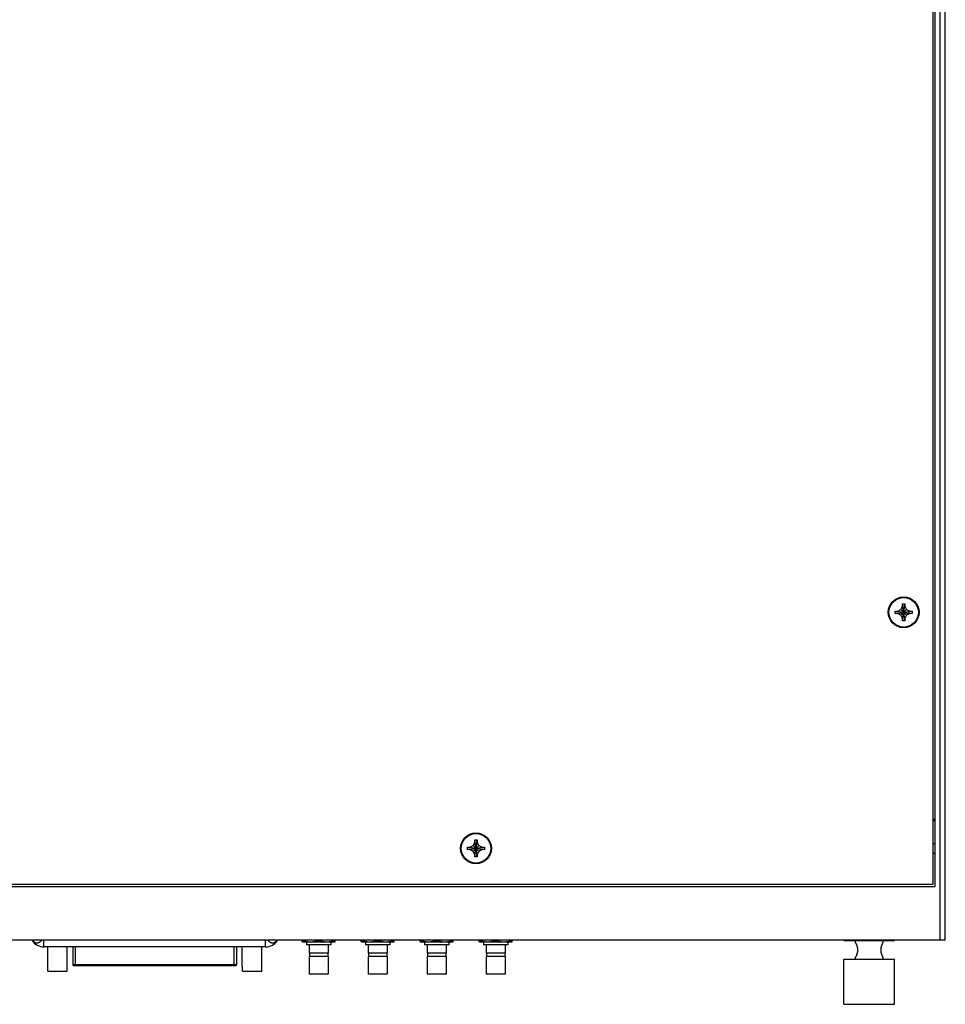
# Model space of a CAD drawing. Header units: inches. Extents: x 0 to 34, y 0 to 22.
# Tile 12 of 23: x 11.5 to 16.8, y 10.7 to 16.4. Entities that reach past the tile are written whole.
import ezdxf

# ---------------------------------------------------------------- set-up
doc = ezdxf.new("R2010")
doc.units = ezdxf.units.IN
doc.header["$LTSCALE"] = 1.87
doc.header["$MEASUREMENT"] = 0
doc.layers.get('0').update_dxf_attribs({"linetype": 'CONTINUOUS'})

msp = doc.modelspace()

# ---------------------------------------------------------------- linework, layer by layer
at = {"color": 9, "linetype": 'CONTINUOUS'}
for p, q in [((16.74918, 11.10464), (16.74918, 18.60464)), ((11.62256, 11.06601), (11.62256, 11.10464)), ((12.89081, 11.06601), (12.89081, 11.10464)), ((11.80343, 10.95747), (11.80343, 11.06601)), ((12.70993, 10.95747), (12.70993, 11.06601)), ((12.72469, 10.96337), (11.78867, 10.96337))]:
    msp.add_line(p, q, dxfattribs=at)
at = {"color": 7, "linetype": 'CONTINUOUS'}
for p, q in [((16.77918, 11.10464), (16.77918, 18.60464)), ((16.70793, 18.28589), (16.70793, 11.42339)), ((16.71918, 18.29714), (16.71918, 11.41214)), ((16.52415, 12.99654), (16.53431, 13.01414)), ((16.53431, 13.02764), (16.54781, 13.02764)), ((16.54781, 12.93164), (16.53431, 13.02764)), ((16.53431, 13.01414), (16.53431, 13.02764)), ((16.53431, 12.93164), (16.54781, 13.02764)), ((16.54781, 12.94514), (16.53431, 13.01414)), ((16.53431, 12.94514), (16.54781, 13.01414)), ((16.54781, 13.02764), (16.54781, 13.01414)), ((16.54781, 13.01414), (16.55796, 12.99654)), ((16.49306, 12.97289), (16.58906, 12.98639)), ((16.49306, 12.98639), (16.50656, 12.98639)), ((16.49306, 12.98639), (16.58906, 12.97289)), ((16.49306, 12.97289), (16.49306, 12.98639)), ((16.50656, 12.97289), (16.49306, 12.97289)), ((16.50656, 12.98639), (16.52415, 12.99654)), ((16.50656, 12.97289), (16.57556, 12.98639)), ((16.50656, 12.98639), (16.57556, 12.97289)), ((16.52415, 12.96273), (16.50656, 12.97289)), ((16.52415, 12.99654), (16.55796, 12.96273)), ((16.52415, 12.96273), (16.55796, 12.99654)), ((16.53431, 12.94514), (16.52415, 12.96273)), ((16.55796, 12.96273), (16.54781, 12.94514)), ((16.55796, 12.99654), (16.57556, 12.98639)), ((16.57556, 12.97289), (16.55796, 12.96273)), ((16.57556, 12.98639), (16.58906, 12.98639)), ((16.58906, 12.97289), (16.57556, 12.97289)), ((16.58906, 12.98639), (16.58906, 12.97289)), ((16.53431, 12.93164), (16.53431, 12.94514)), ((16.54781, 12.93164), (16.53431, 12.93164)), ((16.54781, 12.94514), (16.54781, 12.93164)), ((16.71918, 11.79464), (16.70793, 11.79464)), ((16.71918, 11.78714), (16.70793, 11.78714)), ((14.07727, 11.64654), (14.08743, 11.66414)), ((14.08743, 11.67764), (14.10093, 11.67764)), ((14.10093, 11.58164), (14.08743, 11.67764)), ((14.08743, 11.66414), (14.08743, 11.67764)), ((14.08743, 11.58164), (14.10093, 11.67764)), ((14.10093, 11.59514), (14.08743, 11.66414)), ((14.08743, 11.59514), (14.10093, 11.66414)), ((14.10093, 11.67764), (14.10093, 11.66414)), ((14.10093, 11.66414), (14.11109, 11.64654)), ((16.70793, 11.65776), (16.71918, 11.65776)), ((14.04618, 11.62289), (14.14218, 11.63639)), ((14.04618, 11.63639), (14.05968, 11.63639)), ((14.04618, 11.63639), (14.14218, 11.62289)), ((14.04618, 11.62289), (14.04618, 11.63639)), ((14.05968, 11.62289), (14.04618, 11.62289)), ((14.05968, 11.63639), (14.07727, 11.64654)), ((14.05968, 11.62289), (14.12868, 11.63639)), ((14.05968, 11.63639), (14.12868, 11.62289)), ((14.07727, 11.61273), (14.05968, 11.62289)), ((14.11109, 11.61273), (14.07727, 11.64654)), ((14.07727, 11.61273), (14.11109, 11.64654)), ((14.08743, 11.59514), (14.07727, 11.61273)), ((14.11109, 11.61273), (14.10093, 11.59514)), ((14.11109, 11.64654), (14.12868, 11.63639)), ((14.12868, 11.62289), (14.11109, 11.61273)), ((14.12868, 11.63639), (14.14218, 11.63639)), ((14.14218, 11.62289), (14.12868, 11.62289)), ((14.14218, 11.63639), (14.14218, 11.62289)), ((16.70793, 11.60151), (16.71918, 11.60151)), ((14.08743, 11.58164), (14.08743, 11.59514)), ((14.10093, 11.58164), (14.08743, 11.58164)), ((14.10093, 11.59514), (14.10093, 11.58164)), ((7.79418, 11.41214), (16.71918, 11.41214)), ((16.70793, 11.42339), (7.80543, 11.42339)), ((16.77918, 11.10464), (7.73418, 11.10464)), ((13.10043, 11.09532), (13.10043, 11.10464)), ((13.10118, 11.09489), (13.10043, 11.09532)), ((13.10118, 11.09489), (13.28718, 11.09489)), ((13.12406, 11.09489), (13.12406, 11.07841)), ((13.19418, 11.10369), (13.19418, 11.10464)), ((13.26431, 11.09489), (13.26431, 11.07841)), ((13.28718, 11.09489), (13.28793, 11.09532)), ((13.28793, 11.09532), (13.28793, 11.10464)), ((13.43793, 11.09532), (13.43793, 11.10464)), ((13.43868, 11.09489), (13.43793, 11.09532)), ((13.43868, 11.09489), (13.62468, 11.09489)), ((13.46156, 11.09489), (13.46156, 11.07841)), ((13.53168, 11.10369), (13.53168, 11.10464)), ((13.60181, 11.09489), (13.60181, 11.07841)), ((13.62468, 11.09489), (13.62543, 11.09532)), ((13.62543, 11.09532), (13.62543, 11.10464)), ((13.77543, 11.09532), (13.77543, 11.10464)), ((13.77618, 11.09489), (13.77543, 11.09532)), ((13.77618, 11.09489), (13.96218, 11.09489)), ((13.79906, 11.09489), (13.79906, 11.07841)), ((13.86918, 11.10369), (13.86918, 11.10464)), ((13.93931, 11.09489), (13.93931, 11.07841)), ((13.96218, 11.09489), (13.96293, 11.09532)), ((13.96293, 11.09532), (13.96293, 11.10464)), ((14.11293, 11.09532), (14.11293, 11.10464)), ((14.11368, 11.09489), (14.11293, 11.09532)), ((14.11368, 11.09489), (14.29968, 11.09489)), ((14.13656, 11.09489), (14.13656, 11.07841)), ((14.20668, 11.10369), (14.20668, 11.10464)), ((14.27681, 11.09489), (14.27681, 11.07841)), ((14.29968, 11.09489), (14.30043, 11.09532)), ((14.30043, 11.09532), (14.30043, 11.10464)), ((16.19943, 11.10239), (16.19943, 11.10464)), ((16.19943, 11.10239), (16.48893, 11.10239)), ((16.26543, 11.08964), (16.26543, 11.10239)), ((16.42293, 11.08964), (16.42293, 11.10239)), ((16.48893, 11.10239), (16.48893, 11.10464)), ((12.89081, 11.06601), (11.62256, 11.06601)), ((11.64398, 10.95292), (11.64398, 11.06601)), ((11.75619, 10.95292), (11.75619, 11.06601)), ((11.78867, 11.06601), (11.78867, 10.96337)), ((12.72469, 11.06601), (12.72469, 10.96337)), ((12.75717, 10.95292), (12.75717, 11.06601)), ((12.86938, 10.95292), (12.86938, 11.06601)), ((13.26431, 11.07841), (13.12406, 11.07841)), ((13.14018, 11.07841), (13.14018, 11.03026)), ((13.24818, 11.07841), (13.24818, 11.03026)), ((13.60181, 11.07841), (13.46156, 11.07841)), ((13.47768, 11.07841), (13.47768, 11.03026)), ((13.58568, 11.07841), (13.58568, 11.03026)), ((13.93931, 11.07841), (13.79906, 11.07841)), ((13.81518, 11.07841), (13.81518, 11.03026)), ((13.92318, 11.07841), (13.92318, 11.03026)), ((14.27681, 11.07841), (14.13656, 11.07841)), ((14.15268, 11.07841), (14.15268, 11.03026)), ((14.26068, 11.07841), (14.26068, 11.03026)), ((13.24818, 11.03026), (13.14018, 11.03026)), ((13.24818, 11.01091), (13.14018, 11.01091)), ((13.14018, 11.01091), (13.14018, 10.90966)), ((13.14243, 11.03026), (13.14243, 11.01091)), ((13.24593, 11.03026), (13.24593, 11.01091)), ((13.24818, 11.01091), (13.24818, 10.90966)), ((13.58568, 11.03026), (13.47768, 11.03026)), ((13.58568, 11.01091), (13.47768, 11.01091)), ((13.47768, 11.01091), (13.47768, 10.90966)), ((13.47993, 11.03026), (13.47993, 11.01091)), ((13.58343, 11.03026), (13.58343, 11.01091)), ((13.58568, 11.01091), (13.58568, 10.90966)), ((13.92318, 11.03026), (13.81518, 11.03026)), ((13.92318, 11.01091), (13.81518, 11.01091)), ((13.81518, 11.01091), (13.81518, 10.90966)), ((13.81743, 11.03026), (13.81743, 11.01091)), ((13.92093, 11.03026), (13.92093, 11.01091)), ((13.92318, 11.01091), (13.92318, 10.90966)), ((14.26068, 11.03026), (14.15268, 11.03026)), ((14.26068, 11.01091), (14.15268, 11.01091)), ((14.15268, 11.01091), (14.15268, 10.90966)), ((14.15493, 11.03026), (14.15493, 11.01091)), ((14.25843, 11.03026), (14.25843, 11.01091)), ((14.26068, 11.01091), (14.26068, 10.90966)), ((16.19943, 10.99589), (16.48893, 10.99589)), ((16.19943, 10.73789), (16.19943, 10.99589)), ((16.26543, 10.99589), (16.26543, 11.00714)), ((16.42293, 10.99589), (16.42293, 11.00714)), ((16.48893, 10.73789), (16.48893, 10.99589)), ((11.64398, 10.95292), (11.64481, 10.95292)), ((11.64481, 10.92782), (11.64481, 10.95292)), ((11.64481, 10.92782), (11.75536, 10.92782)), ((11.75536, 10.95292), (11.75619, 10.95292)), ((11.75536, 10.92782), (11.75536, 10.95292)), ((12.71878, 10.95747), (11.79458, 10.95747)), ((12.75717, 10.95292), (12.758, 10.95292)), ((12.758, 10.92782), (12.758, 10.95292)), ((12.758, 10.92782), (12.86855, 10.92782)), ((12.86855, 10.95292), (12.86938, 10.95292)), ((12.86855, 10.92782), (12.86855, 10.95292)), ((13.24818, 10.90966), (13.14018, 10.90966)), ((13.58568, 10.90966), (13.47768, 10.90966)), ((13.92318, 10.90966), (13.81518, 10.90966)), ((14.26068, 10.90966), (14.15268, 10.90966)), ((16.19943, 10.73789), (16.48893, 10.73789))]:
    msp.add_line(p, q, dxfattribs=at)
for centre, radius in [((16.54106, 12.97964), 0.08812), ((16.54106, 12.97964), 0.08438), ((14.09418, 11.62964), 0.08812), ((14.09418, 11.62964), 0.08438)]:
    msp.add_circle(centre, radius, dxfattribs=at)
for centre, radius, start, end in [((11.62256, 11.14476), 0.07875, 210.63583, 270), ((12.89081, 11.14476), 0.07875, 270, 329.36417), ((11.79457, 10.96337), 0.00591, 180, 270), ((12.71879, 10.96337), 0.00591, 270, 360)]:
    msp.add_arc(centre, radius, start, end, dxfattribs=at)
at = {"color": 9, "linetype": 'CONTINUOUS'}
for points, knots in [([(11.55604, 11.10463), (11.55622, 11.10439), (11.55672, 11.10375), (11.55754, 11.10273), (11.55853, 11.10159), (11.55953, 11.10051), (11.56054, 11.09949), (11.56155, 11.09854), (11.56256, 11.09765), (11.56357, 11.09682), (11.5646, 11.09603), (11.56567, 11.09527), (11.56678, 11.09454), (11.56793, 11.09384), (11.56912, 11.09319), (11.57032, 11.09259), (11.57154, 11.09205), (11.57277, 11.09156), (11.57401, 11.09114), (11.57526, 11.09076), (11.57652, 11.09045), (11.57778, 11.0902), (11.57906, 11.09), (11.58034, 11.08986), (11.58163, 11.08978), (11.58292, 11.08976), (11.58422, 11.0898), (11.58551, 11.0899), (11.5868, 11.09006), (11.58809, 11.09028), (11.58937, 11.09056), (11.59064, 11.0909), (11.5919, 11.0913), (11.59316, 11.09175), (11.5944, 11.09226), (11.59563, 11.09283), (11.59684, 11.09346), (11.59804, 11.09413), (11.59922, 11.09487), (11.60039, 11.09566), (11.60154, 11.0965), (11.60267, 11.0974), (11.60379, 11.09835), (11.60488, 11.09935), (11.60595, 11.1004), (11.60699, 11.10151), (11.60801, 11.10265), (11.60888, 11.1037), (11.60941, 11.10437), (11.60961, 11.10463)], [0, 0, 0, 0, 0.014123, 0.0382717, 0.0620279, 0.0852826, 0.1079091, 0.1297436, 0.1507816, 0.1713129, 0.1916737, 0.2122386, 0.2332592, 0.2545303, 0.2757887, 0.296947, 0.3179643, 0.3388034, 0.3594495, 0.379934, 0.4003142, 0.420646, 0.4409684, 0.4612916, 0.4816206, 0.5019618, 0.5223251, 0.5427271, 0.5631844, 0.5837131, 0.6043292, 0.6250494, 0.6458894, 0.6668639, 0.6879892, 0.7092853, 0.7307719, 0.7524693, 0.7743951, 0.7965737, 0.8190251, 0.8417684, 0.8648109, 0.8881481, 0.9117711, 0.9356666, 0.9598237, 0.9842336, 1, 1, 1, 1]), ([(12.90375, 11.10463), (12.90395, 11.10437), (12.90448, 11.1037), (12.90535, 11.10265), (12.90637, 11.10151), (12.90741, 11.1004), (12.90849, 11.09935), (12.90958, 11.09835), (12.91069, 11.0974), (12.91182, 11.0965), (12.91297, 11.09566), (12.91414, 11.09487), (12.91532, 11.09413), (12.91652, 11.09346), (12.91774, 11.09283), (12.91897, 11.09226), (12.92021, 11.09175), (12.92146, 11.0913), (12.92272, 11.0909), (12.924, 11.09056), (12.92528, 11.09028), (12.92656, 11.09006), (12.92785, 11.0899), (12.92914, 11.0898), (12.93044, 11.08976), (12.93173, 11.08978), (12.93302, 11.08986), (12.9343, 11.09), (12.93558, 11.0902), (12.93685, 11.09045), (12.9381, 11.09077), (12.93935, 11.09114), (12.94059, 11.09157), (12.94182, 11.09205), (12.94304, 11.09259), (12.94425, 11.09319), (12.94543, 11.09384), (12.94658, 11.09454), (12.94769, 11.09527), (12.94876, 11.09603), (12.94979, 11.09682), (12.9508, 11.09765), (12.95181, 11.09854), (12.95282, 11.09949), (12.95383, 11.10051), (12.95484, 11.1016), (12.95582, 11.10274), (12.95665, 11.10376), (12.95714, 11.1044), (12.95732, 11.10463)], [0, 0, 0, 0, 0.0157323, 0.0401635, 0.0643488, 0.0882736, 0.1119219, 0.1352763, 0.1583241, 0.1810579, 0.2034881, 0.2256419, 0.2475483, 0.2692362, 0.290726, 0.3120314, 0.3331665, 0.3541462, 0.3749865, 0.3957043, 0.4163174, 0.4368448, 0.4573025, 0.4777061, 0.4980716, 0.518415, 0.5387458, 0.5590701, 0.5793927, 0.5997236, 0.6201025, 0.6405865, 0.661234, 0.6820775, 0.7031013, 0.7242669, 0.7455324, 0.7668075, 0.7878211, 0.8083608, 0.8286858, 0.8491839, 0.8702113, 0.8920777, 0.9147641, 0.9380696, 0.9618545, 0.9860128, 1, 1, 1, 1])]:
    msp.add_open_spline(points, degree=3, knots=knots, dxfattribs=at)
at = {"color": 7, "linetype": 'CONTINUOUS'}
for points, knots in [([(13.10043, 11.10369), (13.10118, 11.10344), (13.10268, 11.10295), (13.10493, 11.10224), (13.10714, 11.10158), (13.10933, 11.10094), (13.11151, 11.10034), (13.11366, 11.09978), (13.1158, 11.09925), (13.11793, 11.09875), (13.12005, 11.09828), (13.12217, 11.09785), (13.12427, 11.09745), (13.12637, 11.09708), (13.12847, 11.09675), (13.13057, 11.09645), (13.13266, 11.09619), (13.13475, 11.09596), (13.13685, 11.09576), (13.13894, 11.0956), (13.14103, 11.09547), (13.14312, 11.09539), (13.14521, 11.09533), (13.14731, 11.09531), (13.1494, 11.09533), (13.15149, 11.09539), (13.15358, 11.09547), (13.15567, 11.0956), (13.15777, 11.09576), (13.15986, 11.09596), (13.16195, 11.09619), (13.16404, 11.09645), (13.16614, 11.09675), (13.16824, 11.09708), (13.17034, 11.09745), (13.17244, 11.09785), (13.17456, 11.09828), (13.17668, 11.09875), (13.17881, 11.09925), (13.18095, 11.09978), (13.18311, 11.10034), (13.18528, 11.10094), (13.18747, 11.10158), (13.18969, 11.10224), (13.19193, 11.10295), (13.19343, 11.10344), (13.19418, 11.10369)], [0, 0, 0, 0, 0.0249469, 0.0494891, 0.0736646, 0.0975107, 0.1210642, 0.1443581, 0.1674223, 0.190285, 0.2129713, 0.2355058, 0.2579086, 0.2802007, 0.3023981, 0.3245176, 0.3465724, 0.3685747, 0.3905358, 0.4124637, 0.4343681, 0.4562543, 0.4781301, 0.5, 0.5218699, 0.5437457, 0.5656319, 0.5875363, 0.6094642, 0.6314253, 0.6534276, 0.6754824, 0.6976019, 0.7197993, 0.7420914, 0.7644942, 0.7870287, 0.809715, 0.8325777, 0.8556419, 0.8789358, 0.9024893, 0.9263354, 0.9505109, 0.9750531, 1, 1, 1, 1]), ([(13.19418, 11.10369), (13.19493, 11.10344), (13.19643, 11.10295), (13.19868, 11.10224), (13.20089, 11.10158), (13.20308, 11.10094), (13.20526, 11.10034), (13.20741, 11.09978), (13.20955, 11.09925), (13.21168, 11.09875), (13.2138, 11.09828), (13.21592, 11.09785), (13.21802, 11.09745), (13.22012, 11.09708), (13.22222, 11.09675), (13.22432, 11.09645), (13.22641, 11.09619), (13.2285, 11.09596), (13.2306, 11.09576), (13.23269, 11.0956), (13.23478, 11.09547), (13.23687, 11.09539), (13.23896, 11.09533), (13.24106, 11.09531), (13.24315, 11.09533), (13.24524, 11.09539), (13.24733, 11.09547), (13.24942, 11.0956), (13.25152, 11.09576), (13.25361, 11.09596), (13.2557, 11.09619), (13.25779, 11.09645), (13.25989, 11.09675), (13.26199, 11.09708), (13.26409, 11.09745), (13.26619, 11.09785), (13.26831, 11.09828), (13.27043, 11.09875), (13.27256, 11.09925), (13.2747, 11.09978), (13.27686, 11.10034), (13.27903, 11.10094), (13.28122, 11.10158), (13.28344, 11.10224), (13.28568, 11.10295), (13.28718, 11.10344), (13.28793, 11.10369)], [0, 0, 0, 0, 0.0249469, 0.0494891, 0.0736646, 0.0975107, 0.1210642, 0.1443581, 0.1674223, 0.190285, 0.2129713, 0.2355058, 0.2579086, 0.2802007, 0.3023981, 0.3245176, 0.3465724, 0.3685747, 0.3905358, 0.4124637, 0.4343681, 0.4562543, 0.4781301, 0.5, 0.5218699, 0.5437457, 0.5656319, 0.5875363, 0.6094642, 0.6314253, 0.6534276, 0.6754824, 0.6976019, 0.7197993, 0.7420914, 0.7644942, 0.7870287, 0.809715, 0.8325777, 0.8556419, 0.8789358, 0.9024893, 0.9263354, 0.9505109, 0.9750531, 1, 1, 1, 1]), ([(13.43793, 11.10369), (13.43868, 11.10344), (13.44018, 11.10295), (13.44243, 11.10224), (13.44464, 11.10158), (13.44683, 11.10094), (13.44901, 11.10034), (13.45116, 11.09978), (13.4533, 11.09925), (13.45543, 11.09875), (13.45755, 11.09828), (13.45967, 11.09785), (13.46177, 11.09745), (13.46387, 11.09708), (13.46597, 11.09675), (13.46807, 11.09645), (13.47016, 11.09619), (13.47225, 11.09596), (13.47435, 11.09576), (13.47644, 11.0956), (13.47853, 11.09547), (13.48062, 11.09539), (13.48271, 11.09533), (13.48481, 11.09531), (13.4869, 11.09533), (13.48899, 11.09539), (13.49108, 11.09547), (13.49317, 11.0956), (13.49527, 11.09576), (13.49736, 11.09596), (13.49945, 11.09619), (13.50154, 11.09645), (13.50364, 11.09675), (13.50574, 11.09708), (13.50784, 11.09745), (13.50994, 11.09785), (13.51206, 11.09828), (13.51418, 11.09875), (13.51631, 11.09925), (13.51845, 11.09978), (13.52061, 11.10034), (13.52278, 11.10094), (13.52497, 11.10158), (13.52719, 11.10224), (13.52943, 11.10295), (13.53093, 11.10344), (13.53168, 11.10369)], [0, 0, 0, 0, 0.0249469, 0.0494891, 0.0736646, 0.0975107, 0.1210642, 0.1443581, 0.1674223, 0.190285, 0.2129713, 0.2355058, 0.2579086, 0.2802007, 0.3023981, 0.3245176, 0.3465724, 0.3685747, 0.3905358, 0.4124637, 0.4343681, 0.4562543, 0.4781301, 0.5, 0.5218699, 0.5437457, 0.5656319, 0.5875363, 0.6094642, 0.6314253, 0.6534276, 0.6754824, 0.6976019, 0.7197993, 0.7420914, 0.7644942, 0.7870287, 0.809715, 0.8325777, 0.8556419, 0.8789358, 0.9024893, 0.9263354, 0.9505109, 0.9750531, 1, 1, 1, 1]), ([(13.53168, 11.10369), (13.53243, 11.10344), (13.53393, 11.10295), (13.53618, 11.10224), (13.53839, 11.10158), (13.54058, 11.10094), (13.54276, 11.10034), (13.54491, 11.09978), (13.54705, 11.09925), (13.54918, 11.09875), (13.5513, 11.09828), (13.55342, 11.09785), (13.55552, 11.09745), (13.55762, 11.09708), (13.55972, 11.09675), (13.56182, 11.09645), (13.56391, 11.09619), (13.566, 11.09596), (13.5681, 11.09576), (13.57019, 11.0956), (13.57228, 11.09547), (13.57437, 11.09539), (13.57646, 11.09533), (13.57856, 11.09531), (13.58065, 11.09533), (13.58274, 11.09539), (13.58483, 11.09547), (13.58692, 11.0956), (13.58902, 11.09576), (13.59111, 11.09596), (13.5932, 11.09619), (13.59529, 11.09645), (13.59739, 11.09675), (13.59949, 11.09708), (13.60159, 11.09745), (13.60369, 11.09785), (13.60581, 11.09828), (13.60793, 11.09875), (13.61006, 11.09925), (13.6122, 11.09978), (13.61436, 11.10034), (13.61653, 11.10094), (13.61872, 11.10158), (13.62094, 11.10224), (13.62318, 11.10295), (13.62468, 11.10344), (13.62543, 11.10369)], [0, 0, 0, 0, 0.0249469, 0.0494891, 0.0736646, 0.0975107, 0.1210642, 0.1443581, 0.1674223, 0.190285, 0.2129713, 0.2355058, 0.2579086, 0.2802007, 0.3023981, 0.3245176, 0.3465724, 0.3685747, 0.3905358, 0.4124637, 0.4343681, 0.4562543, 0.4781301, 0.5, 0.5218699, 0.5437457, 0.5656319, 0.5875363, 0.6094642, 0.6314253, 0.6534276, 0.6754824, 0.6976019, 0.7197993, 0.7420914, 0.7644942, 0.7870287, 0.809715, 0.8325777, 0.8556419, 0.8789358, 0.9024893, 0.9263354, 0.9505109, 0.9750531, 1, 1, 1, 1]), ([(13.77543, 11.10369), (13.77618, 11.10344), (13.77768, 11.10295), (13.77993, 11.10224), (13.78214, 11.10158), (13.78433, 11.10094), (13.78651, 11.10034), (13.78866, 11.09978), (13.7908, 11.09925), (13.79293, 11.09875), (13.79505, 11.09828), (13.79717, 11.09785), (13.79927, 11.09745), (13.80137, 11.09708), (13.80347, 11.09675), (13.80557, 11.09645), (13.80766, 11.09619), (13.80975, 11.09596), (13.81185, 11.09576), (13.81394, 11.0956), (13.81603, 11.09547), (13.81812, 11.09539), (13.82021, 11.09533), (13.82231, 11.09531), (13.8244, 11.09533), (13.82649, 11.09539), (13.82858, 11.09547), (13.83067, 11.0956), (13.83277, 11.09576), (13.83486, 11.09596), (13.83695, 11.09619), (13.83904, 11.09645), (13.84114, 11.09675), (13.84324, 11.09708), (13.84534, 11.09745), (13.84744, 11.09785), (13.84956, 11.09828), (13.85168, 11.09875), (13.85381, 11.09925), (13.85595, 11.09978), (13.85811, 11.10034), (13.86028, 11.10094), (13.86247, 11.10158), (13.86469, 11.10224), (13.86693, 11.10295), (13.86843, 11.10344), (13.86918, 11.10369)], [0, 0, 0, 0, 0.0249469, 0.0494891, 0.0736646, 0.0975107, 0.1210642, 0.1443581, 0.1674223, 0.190285, 0.2129713, 0.2355058, 0.2579086, 0.2802007, 0.3023981, 0.3245176, 0.3465724, 0.3685747, 0.3905358, 0.4124637, 0.4343681, 0.4562543, 0.4781301, 0.5, 0.5218699, 0.5437457, 0.5656319, 0.5875363, 0.6094642, 0.6314253, 0.6534276, 0.6754824, 0.6976019, 0.7197993, 0.7420914, 0.7644942, 0.7870287, 0.809715, 0.8325777, 0.8556419, 0.8789358, 0.9024893, 0.9263354, 0.9505109, 0.9750531, 1, 1, 1, 1]), ([(13.86918, 11.10369), (13.86993, 11.10344), (13.87143, 11.10295), (13.87368, 11.10224), (13.87589, 11.10158), (13.87808, 11.10094), (13.88026, 11.10034), (13.88241, 11.09978), (13.88455, 11.09925), (13.88668, 11.09875), (13.8888, 11.09828), (13.89092, 11.09785), (13.89302, 11.09745), (13.89512, 11.09708), (13.89722, 11.09675), (13.89932, 11.09645), (13.90141, 11.09619), (13.9035, 11.09596), (13.9056, 11.09576), (13.90769, 11.0956), (13.90978, 11.09547), (13.91187, 11.09539), (13.91396, 11.09533), (13.91606, 11.09531), (13.91815, 11.09533), (13.92024, 11.09539), (13.92233, 11.09547), (13.92442, 11.0956), (13.92652, 11.09576), (13.92861, 11.09596), (13.9307, 11.09619), (13.93279, 11.09645), (13.93489, 11.09675), (13.93699, 11.09708), (13.93909, 11.09745), (13.94119, 11.09785), (13.94331, 11.09828), (13.94543, 11.09875), (13.94756, 11.09925), (13.9497, 11.09978), (13.95186, 11.10034), (13.95403, 11.10094), (13.95622, 11.10158), (13.95844, 11.10224), (13.96068, 11.10295), (13.96218, 11.10344), (13.96293, 11.10369)], [0, 0, 0, 0, 0.0249469, 0.0494891, 0.0736646, 0.0975107, 0.1210642, 0.1443581, 0.1674223, 0.190285, 0.2129713, 0.2355058, 0.2579086, 0.2802007, 0.3023981, 0.3245176, 0.3465724, 0.3685747, 0.3905358, 0.4124637, 0.4343681, 0.4562543, 0.4781301, 0.5, 0.5218699, 0.5437457, 0.5656319, 0.5875363, 0.6094642, 0.6314253, 0.6534276, 0.6754824, 0.6976019, 0.7197993, 0.7420914, 0.7644942, 0.7870287, 0.809715, 0.8325777, 0.8556419, 0.8789358, 0.9024893, 0.9263354, 0.9505109, 0.9750531, 1, 1, 1, 1]), ([(14.11293, 11.10369), (14.11368, 11.10344), (14.11518, 11.10295), (14.11743, 11.10224), (14.11964, 11.10158), (14.12183, 11.10094), (14.12401, 11.10034), (14.12616, 11.09978), (14.1283, 11.09925), (14.13043, 11.09875), (14.13255, 11.09828), (14.13467, 11.09785), (14.13677, 11.09745), (14.13887, 11.09708), (14.14097, 11.09675), (14.14307, 11.09645), (14.14516, 11.09619), (14.14725, 11.09596), (14.14935, 11.09576), (14.15144, 11.0956), (14.15353, 11.09547), (14.15562, 11.09539), (14.15771, 11.09533), (14.15981, 11.09531), (14.1619, 11.09533), (14.16399, 11.09539), (14.16608, 11.09547), (14.16817, 11.0956), (14.17027, 11.09576), (14.17236, 11.09596), (14.17445, 11.09619), (14.17654, 11.09645), (14.17864, 11.09675), (14.18074, 11.09708), (14.18284, 11.09745), (14.18494, 11.09785), (14.18706, 11.09828), (14.18918, 11.09875), (14.19131, 11.09925), (14.19345, 11.09978), (14.19561, 11.10034), (14.19778, 11.10094), (14.19997, 11.10158), (14.20219, 11.10224), (14.20443, 11.10295), (14.20593, 11.10344), (14.20668, 11.10369)], [0, 0, 0, 0, 0.0249469, 0.0494891, 0.0736646, 0.0975107, 0.1210642, 0.1443581, 0.1674223, 0.190285, 0.2129713, 0.2355058, 0.2579086, 0.2802007, 0.3023981, 0.3245176, 0.3465724, 0.3685747, 0.3905358, 0.4124637, 0.4343681, 0.4562543, 0.4781301, 0.5, 0.5218699, 0.5437457, 0.5656319, 0.5875363, 0.6094642, 0.6314253, 0.6534276, 0.6754824, 0.6976019, 0.7197993, 0.7420914, 0.7644942, 0.7870287, 0.809715, 0.8325777, 0.8556419, 0.8789358, 0.9024893, 0.9263354, 0.9505109, 0.9750531, 1, 1, 1, 1]), ([(14.20668, 11.10369), (14.20743, 11.10344), (14.20893, 11.10295), (14.21118, 11.10224), (14.21339, 11.10158), (14.21558, 11.10094), (14.21776, 11.10034), (14.21991, 11.09978), (14.22205, 11.09925), (14.22418, 11.09875), (14.2263, 11.09828), (14.22842, 11.09785), (14.23052, 11.09745), (14.23262, 11.09708), (14.23472, 11.09675), (14.23682, 11.09645), (14.23891, 11.09619), (14.241, 11.09596), (14.2431, 11.09576), (14.24519, 11.0956), (14.24728, 11.09547), (14.24937, 11.09539), (14.25146, 11.09533), (14.25356, 11.09531), (14.25565, 11.09533), (14.25774, 11.09539), (14.25983, 11.09547), (14.26192, 11.0956), (14.26402, 11.09576), (14.26611, 11.09596), (14.2682, 11.09619), (14.27029, 11.09645), (14.27239, 11.09675), (14.27449, 11.09708), (14.27659, 11.09745), (14.27869, 11.09785), (14.28081, 11.09828), (14.28293, 11.09875), (14.28506, 11.09925), (14.2872, 11.09978), (14.28936, 11.10034), (14.29153, 11.10094), (14.29372, 11.10158), (14.29594, 11.10224), (14.29818, 11.10295), (14.29968, 11.10344), (14.30043, 11.10369)], [0, 0, 0, 0, 0.0249469, 0.0494891, 0.0736646, 0.0975107, 0.1210642, 0.1443581, 0.1674223, 0.190285, 0.2129713, 0.2355058, 0.2579086, 0.2802007, 0.3023981, 0.3245176, 0.3465724, 0.3685747, 0.3905358, 0.4124637, 0.4343681, 0.4562543, 0.4781301, 0.5, 0.5218699, 0.5437457, 0.5656319, 0.5875363, 0.6094642, 0.6314253, 0.6534276, 0.6754824, 0.6976019, 0.7197993, 0.7420914, 0.7644942, 0.7870287, 0.809715, 0.8325777, 0.8556419, 0.8789358, 0.9024893, 0.9263354, 0.9505109, 0.9750531, 1, 1, 1, 1]), ([(16.26543, 11.08964), (16.26543, 11.08963), (16.26545, 11.0896), (16.26548, 11.08954), (16.26554, 11.08943), (16.26562, 11.08928), (16.26572, 11.08908), (16.26584, 11.08884), (16.26599, 11.08856), (16.26616, 11.08823), (16.26635, 11.08786), (16.26656, 11.08744), (16.26679, 11.08698), (16.26704, 11.08647), (16.26732, 11.08591), (16.26761, 11.08531), (16.26792, 11.08465), (16.26825, 11.08395), (16.2686, 11.0832), (16.26897, 11.08241), (16.26934, 11.08156), (16.26973, 11.08067), (16.27013, 11.07974), (16.27054, 11.07876), (16.27096, 11.07774), (16.27138, 11.07668), (16.27179, 11.07559), (16.27221, 11.07446), (16.27262, 11.0733), (16.27303, 11.07211), (16.27342, 11.0709), (16.27381, 11.06967), (16.27418, 11.06842), (16.27453, 11.06715), (16.27486, 11.06588), (16.27517, 11.06459), (16.27546, 11.0633), (16.27573, 11.06201), (16.27598, 11.06071), (16.2762, 11.05941), (16.2764, 11.05811), (16.27658, 11.05681), (16.27673, 11.05551), (16.27685, 11.05421), (16.27695, 11.05292), (16.27702, 11.05162), (16.27707, 11.05033), (16.2771, 11.04903), (16.2771, 11.04774), (16.27707, 11.04645), (16.27702, 11.04515), (16.27695, 11.04386), (16.27685, 11.04256), (16.27673, 11.04126), (16.27658, 11.03996), (16.2764, 11.03866), (16.2762, 11.03736), (16.27598, 11.03606), (16.27573, 11.03477), (16.27546, 11.03347), (16.27517, 11.03218), (16.27486, 11.0309), (16.27453, 11.02962), (16.27418, 11.02836), (16.27381, 11.02711), (16.27342, 11.02587), (16.27303, 11.02466), (16.27262, 11.02347), (16.27221, 11.02231), (16.2718, 11.02118), (16.27138, 11.02009), (16.27096, 11.01903), (16.27054, 11.01801), (16.27013, 11.01703), (16.26973, 11.0161), (16.26934, 11.01521), (16.26897, 11.01437), (16.2686, 11.01357), (16.26825, 11.01282), (16.26792, 11.01212), (16.26761, 11.01147), (16.26732, 11.01086), (16.26704, 11.0103), (16.26679, 11.00979), (16.26656, 11.00933), (16.26635, 11.00891), (16.26616, 11.00854), (16.26599, 11.00821), (16.26584, 11.00793), (16.26572, 11.00769), (16.26562, 11.0075), (16.26554, 11.00734), (16.26548, 11.00724), (16.26545, 11.00717), (16.26543, 11.00714), (16.26543, 11.00714)], [0, 0, 0, 0, 0.0002799, 0.0011203, 0.0025217, 0.0044862, 0.007017, 0.0101153, 0.0137859, 0.0180335, 0.0228592, 0.0282683, 0.0342659, 0.0408512, 0.0480289, 0.0558009, 0.0641619, 0.0731137, 0.0826496, 0.0927571, 0.1034306, 0.1146498, 0.1263937, 0.1386426, 0.1513604, 0.1645187, 0.1780796, 0.1919965, 0.2062347, 0.2207438, 0.2354776, 0.2503998, 0.2654599, 0.2806242, 0.295861, 0.3111309, 0.3264173, 0.3416995, 0.3569524, 0.3721751, 0.3873596, 0.4024928, 0.4175844, 0.432638, 0.4476482, 0.4626264, 0.4775881, 0.4925322, 0.5074658, 0.522412, 0.5373721, 0.5523478, 0.5673611, 0.582414, 0.5975021, 0.6126386, 0.6278231, 0.6430427, 0.6582985, 0.6735807, 0.6888644, 0.704137, 0.7193735, 0.7345356, 0.7495982, 0.7645196, 0.7792525, 0.793763, 0.8079998, 0.8219171, 0.8354783, 0.8486351, 0.8613542, 0.873603, 0.8853463, 0.8965664, 0.9072395, 0.9173473, 0.9268837, 0.935835, 0.9441967, 0.951969, 0.9591464, 0.9657324, 0.9717304, 0.9771393, 0.9819655, 0.9862134, 0.989884, 0.9929826, 0.9955135, 0.9974781, 0.9988797, 0.9997201, 1, 1, 1, 1]), ([(16.42293, 11.00714), (16.42293, 11.00714), (16.42291, 11.00717), (16.42288, 11.00724), (16.42282, 11.00734), (16.42274, 11.0075), (16.42264, 11.00769), (16.42252, 11.00793), (16.42237, 11.00821), (16.4222, 11.00854), (16.42202, 11.00891), (16.4218, 11.00933), (16.42157, 11.00979), (16.42132, 11.0103), (16.42104, 11.01086), (16.42075, 11.01147), (16.42044, 11.01212), (16.42011, 11.01282), (16.41976, 11.01357), (16.41939, 11.01437), (16.41902, 11.01521), (16.41863, 11.0161), (16.41823, 11.01703), (16.41782, 11.01801), (16.4174, 11.01903), (16.41698, 11.02009), (16.41657, 11.02118), (16.41615, 11.02231), (16.41574, 11.02347), (16.41533, 11.02466), (16.41494, 11.02587), (16.41455, 11.02711), (16.41419, 11.02836), (16.41383, 11.02962), (16.4135, 11.0309), (16.41319, 11.03218), (16.4129, 11.03347), (16.41263, 11.03477), (16.41238, 11.03606), (16.41216, 11.03736), (16.41196, 11.03866), (16.41179, 11.03996), (16.41164, 11.04126), (16.41151, 11.04256), (16.41141, 11.04386), (16.41134, 11.04515), (16.41129, 11.04645), (16.41126, 11.04774), (16.41126, 11.04903), (16.41129, 11.05033), (16.41134, 11.05162), (16.41141, 11.05292), (16.41151, 11.05421), (16.41164, 11.05551), (16.41179, 11.05681), (16.41196, 11.05811), (16.41216, 11.05941), (16.41238, 11.06071), (16.41263, 11.06201), (16.4129, 11.0633), (16.41319, 11.06459), (16.4135, 11.06588), (16.41383, 11.06715), (16.41419, 11.06842), (16.41455, 11.06967), (16.41494, 11.0709), (16.41533, 11.07211), (16.41574, 11.0733), (16.41615, 11.07446), (16.41657, 11.07559), (16.41698, 11.07668), (16.4174, 11.07774), (16.41782, 11.07876), (16.41823, 11.07974), (16.41863, 11.08067), (16.41902, 11.08156), (16.41939, 11.08241), (16.41976, 11.0832), (16.42011, 11.08395), (16.42044, 11.08465), (16.42075, 11.08531), (16.42104, 11.08591), (16.42132, 11.08647), (16.42157, 11.08698), (16.4218, 11.08744), (16.42202, 11.08786), (16.4222, 11.08823), (16.42237, 11.08856), (16.42252, 11.08884), (16.42264, 11.08908), (16.42274, 11.08928), (16.42282, 11.08943), (16.42288, 11.08954), (16.42291, 11.0896), (16.42293, 11.08963), (16.42293, 11.08964)], [0, 0, 0, 0, 0.0002799, 0.0011203, 0.0025219, 0.0044864, 0.0070173, 0.0101159, 0.0137865, 0.0180343, 0.0228605, 0.0282695, 0.0342674, 0.0408534, 0.0480308, 0.0558031, 0.0641647, 0.073116, 0.0826524, 0.0927601, 0.1034333, 0.1146533, 0.1263966, 0.1386454, 0.1513644, 0.1645212, 0.1780824, 0.1919996, 0.2062366, 0.2207469, 0.2354799, 0.2504013, 0.2654637, 0.2806259, 0.2958625, 0.3111349, 0.3264187, 0.3417009, 0.3569566, 0.3721763, 0.3873608, 0.4024972, 0.4175854, 0.4326385, 0.4476518, 0.4626276, 0.4775878, 0.4925342, 0.5074678, 0.5224121, 0.5373739, 0.5523522, 0.5673624, 0.582416, 0.5975078, 0.612641, 0.6278255, 0.6430483, 0.6583011, 0.6735832, 0.6888698, 0.7041396, 0.7193764, 0.7345408, 0.7496008, 0.7645229, 0.7792568, 0.7937657, 0.808004, 0.821921, 0.8354818, 0.8486402, 0.8613578, 0.8736068, 0.8853506, 0.8965697, 0.9072433, 0.9173508, 0.9268866, 0.9358384, 0.9441993, 0.9519713, 0.959149, 0.9657343, 0.9717319, 0.977141, 0.9819666, 0.9862142, 0.9898847, 0.9929831, 0.9955138, 0.9974783, 0.9988797, 0.9997201, 1, 1, 1, 1])]:
    msp.add_open_spline(points, degree=3, knots=knots, dxfattribs=at)

doc.saveas('drawing.dxf')
